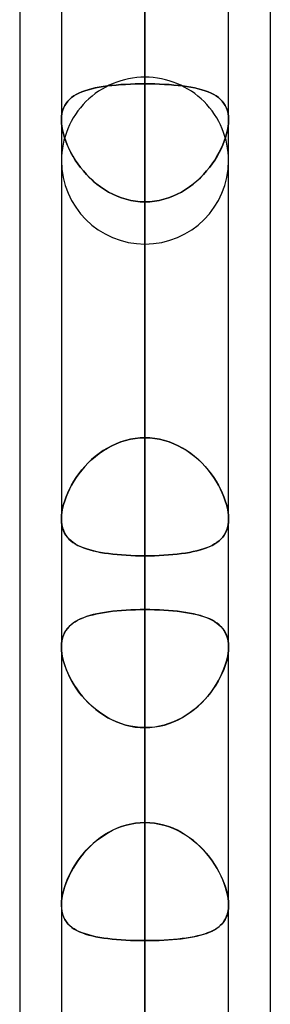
# Model space of a CAD drawing. Header units: millimetres. Extents: x -100 to 123, y -288 to 288.
# Tile 19 of 72: x 51.61 to 55, y -131.66 to -118.32. Entities that reach past the tile are written whole.
import ezdxf

# ---------------------------------------------------------------- set-up
doc = ezdxf.new("R2010")
doc.units = ezdxf.units.MM
doc.layers.add('MAIN-1', color=7, linetype='Continuous')
doc.layers.add('MAIN-2', color=7, linetype='Continuous')

msp = doc.modelspace()

# ---------------------------------------------------------------- linework, layer by layer
at = {"layer": 'MAIN-1'}
for p, q in [((52.175, 0), (52.175, -155.118)), ((54.435, -155.254), (54.435, 0)), ((53.305, -155.857), (53.305, 0)), ((55, -81.421), (55, -156.21)), ((51.61, -81.908), (51.61, -155.347)), ((52.175, -125.085), (52.175, -125.084)), ((52.175, -125.086), (52.175, -125.085)), ((52.175, -125.087), (52.175, -125.086)), ((52.175, -125.088), (52.175, -125.087)), ((52.175, -125.089), (52.175, -125.088)), ((52.175, -125.09), (52.175, -125.089)), ((54.435, -125.084), (54.435, -125.084)), ((54.435, -125.084), (54.435, -125.085)), ((54.435, -125.085), (54.435, -125.085)), ((54.435, -125.085), (54.435, -125.085)), ((54.435, -125.085), (54.435, -125.086)), ((54.435, -125.086), (54.435, -125.086)), ((52.175, -126.818), (52.175, -126.817)), ((52.175, -126.818), (52.175, -126.818)), ((52.175, -126.818), (52.175, -126.818)), ((52.175, -126.818), (52.175, -126.818)), ((52.175, -126.818), (52.175, -126.818)), ((52.175, -126.818), (52.175, -126.818)), ((54.435, -126.817), (54.435, -126.817)), ((54.435, -126.817), (54.435, -126.817)), ((54.435, -126.817), (54.435, -126.818)), ((54.435, -126.818), (54.435, -126.818)), ((54.435, -126.818), (54.435, -126.818)), ((54.435, -126.818), (54.435, -126.818)), ((52.175, -130.314), (52.175, -130.313)), ((52.175, -130.316), (52.175, -130.314)), ((52.175, -130.317), (52.175, -130.316)), ((52.175, -130.319), (52.175, -130.317)), ((52.175, -130.321), (52.175, -130.319)), ((52.175, -130.322), (52.175, -130.321))]:
    msp.add_line(p, q, dxfattribs=at)
at = {"layer": 'MAIN-2'}
for p, q in [((53.305, 0), (53.305, -154.141)), ((53.305, 0), (53.305, -155.857)), ((53.305, 0), (53.305, -141.67)), ((53.305, 0), (53.305, -143.269)), ((53.305, 0), (53.305, -129.197)), ((53.305, 0), (53.305, -130.796)), ((53.305, -154.141), (53.305, 0)), ((53.305, -143.269), (53.305, 0)), ((53.305, -141.67), (53.305, 0)), ((53.305, -130.796), (53.305, 0)), ((53.305, -129.197), (53.305, 0)), ((53.305, -119.102), (53.305, -88.697)), ((53.305, -90.476), (53.305, -121.362)), ((53.305, -136.73), (53.305, -101.358)), ((53.305, -102.958), (53.305, -138.99)), ((53.305, -108.323), (53.305, -119.192)), ((53.305, -119.192), (53.305, -108.323)), ((53.305, -123.986), (53.305, -113.117)), ((53.305, -113.117), (53.305, -123.986)), ((53.305, -154.358), (53.305, -113.836)), ((53.305, -115.436), (53.305, -156.618)), ((53.305, -115.436), (53.305, -126.312)), ((53.305, -126.312), (53.305, -115.436)), ((53.305, -129.197), (53.305, -118.323)), ((53.305, -118.323), (53.305, -129.197)), ((52.797, -119.221), (52.74, -119.229)), ((52.742, -119.229), (52.798, -119.221)), ((52.855, -119.214), (52.797, -119.221)), ((52.798, -119.221), (52.857, -119.214)), ((52.916, -119.208), (52.855, -119.214)), ((52.857, -119.214), (52.917, -119.208)), ((52.978, -119.203), (52.916, -119.208)), ((52.917, -119.208), (52.979, -119.203)), ((53.042, -119.199), (52.978, -119.203)), ((52.979, -119.203), (53.043, -119.199)), ((53.107, -119.196), (53.042, -119.199)), ((53.043, -119.199), (53.107, -119.196)), ((53.107, -119.196), (53.172, -119.194)), ((53.172, -119.194), (53.107, -119.196)), ((53.172, -119.194), (53.238, -119.192)), ((53.238, -119.192), (53.172, -119.194)), ((53.238, -119.192), (53.305, -119.192)), ((53.305, -119.192), (53.238, -119.192)), ((53.305, -119.192), (53.372, -119.192)), ((53.305, -123.986), (53.305, -119.192)), ((53.372, -119.192), (53.305, -119.192)), ((53.305, -119.192), (53.305, -123.986)), ((53.372, -119.192), (53.438, -119.194)), ((53.438, -119.194), (53.372, -119.192)), ((53.438, -119.194), (53.503, -119.196)), ((53.503, -119.196), (53.438, -119.194)), ((53.503, -119.196), (53.568, -119.199)), ((53.567, -119.199), (53.503, -119.196)), ((53.631, -119.203), (53.567, -119.199)), ((53.568, -119.199), (53.632, -119.203)), ((53.693, -119.208), (53.631, -119.203)), ((53.632, -119.203), (53.694, -119.208)), ((53.753, -119.214), (53.693, -119.208)), ((53.694, -119.208), (53.755, -119.214)), ((53.812, -119.221), (53.753, -119.214)), ((53.755, -119.214), (53.813, -119.221)), ((53.868, -119.229), (53.812, -119.221)), ((53.813, -119.221), (53.87, -119.229)), ((52.342, -119.356), (52.375, -119.336)), ((52.375, -119.337), (52.342, -119.356)), ((52.375, -119.336), (52.412, -119.318)), ((52.411, -119.318), (52.375, -119.337)), ((52.45, -119.301), (52.411, -119.318)), ((52.412, -119.318), (52.451, -119.301)), ((52.492, -119.286), (52.45, -119.301)), ((52.451, -119.301), (52.493, -119.286)), ((52.536, -119.272), (52.492, -119.286)), ((52.493, -119.286), (52.538, -119.272)), ((52.583, -119.26), (52.536, -119.272)), ((52.538, -119.272), (52.585, -119.259)), ((52.633, -119.248), (52.583, -119.26)), ((52.585, -119.259), (52.635, -119.248)), ((52.686, -119.238), (52.633, -119.248)), ((52.635, -119.248), (52.687, -119.238)), ((52.74, -119.229), (52.686, -119.238)), ((52.687, -119.238), (52.742, -119.229)), ((53.923, -119.238), (53.868, -119.229)), ((53.87, -119.229), (53.924, -119.238)), ((53.975, -119.248), (53.923, -119.238)), ((53.924, -119.238), (53.977, -119.248)), ((54.025, -119.259), (53.975, -119.248)), ((53.977, -119.248), (54.027, -119.26)), ((54.072, -119.272), (54.025, -119.259)), ((54.027, -119.26), (54.074, -119.272)), ((54.117, -119.286), (54.072, -119.272)), ((54.074, -119.272), (54.118, -119.286)), ((54.159, -119.301), (54.117, -119.286)), ((54.118, -119.286), (54.16, -119.301)), ((54.198, -119.318), (54.159, -119.301)), ((54.16, -119.301), (54.199, -119.318)), ((54.235, -119.336), (54.198, -119.318)), ((54.199, -119.318), (54.235, -119.337)), ((54.268, -119.356), (54.235, -119.336)), ((54.235, -119.337), (54.268, -119.356)), ((52.203, -119.52), (52.219, -119.487)), ((52.219, -119.487), (52.203, -119.52)), ((52.219, -119.487), (52.237, -119.456)), ((52.237, -119.456), (52.219, -119.487)), ((52.237, -119.456), (52.259, -119.428)), ((52.259, -119.428), (52.237, -119.456)), ((52.259, -119.428), (52.284, -119.402)), ((52.284, -119.402), (52.259, -119.428)), ((52.284, -119.402), (52.311, -119.378)), ((52.311, -119.378), (52.284, -119.402)), ((52.311, -119.378), (52.342, -119.356)), ((52.342, -119.356), (52.311, -119.378)), ((54.268, -119.356), (54.299, -119.378)), ((54.299, -119.378), (54.268, -119.356)), ((54.299, -119.378), (54.326, -119.402)), ((54.326, -119.402), (54.299, -119.378)), ((54.326, -119.402), (54.351, -119.428)), ((54.351, -119.428), (54.326, -119.402)), ((54.351, -119.428), (54.373, -119.456)), ((54.373, -119.456), (54.351, -119.428)), ((54.373, -119.456), (54.391, -119.487)), ((54.391, -119.487), (54.373, -119.456)), ((54.391, -119.487), (54.407, -119.52)), ((54.407, -119.52), (54.391, -119.487)), ((52.177, -119.636), (52.182, -119.595)), ((52.182, -119.595), (52.177, -119.636)), ((52.182, -119.595), (52.191, -119.556)), ((52.191, -119.556), (52.182, -119.595)), ((52.191, -119.556), (52.203, -119.52)), ((52.203, -119.52), (52.191, -119.556)), ((54.407, -119.52), (54.419, -119.556)), ((54.419, -119.556), (54.407, -119.52)), ((54.419, -119.556), (54.428, -119.595)), ((54.428, -119.595), (54.419, -119.556)), ((54.428, -119.595), (54.433, -119.636)), ((54.433, -119.636), (54.428, -119.595)), ((52.175, -119.679), (52.177, -119.636)), ((52.177, -119.636), (52.175, -119.679)), ((52.177, -119.724), (52.175, -119.679)), ((52.175, -119.679), (52.177, -119.724)), ((52.182, -119.77), (52.177, -119.724)), ((52.177, -119.724), (52.182, -119.77)), ((54.433, -119.724), (54.428, -119.77)), ((54.428, -119.77), (54.433, -119.724)), ((54.433, -119.636), (54.435, -119.679)), ((54.435, -119.679), (54.433, -119.636)), ((54.435, -119.679), (54.433, -119.724)), ((54.433, -119.724), (54.435, -119.679)), ((52.19, -119.818), (52.182, -119.77)), ((52.182, -119.77), (52.19, -119.818)), ((52.201, -119.868), (52.19, -119.818)), ((52.19, -119.818), (52.201, -119.867)), ((52.201, -119.867), (52.216, -119.918)), ((52.216, -119.918), (52.201, -119.868)), ((54.409, -119.867), (54.394, -119.918)), ((54.394, -119.918), (54.409, -119.868)), ((54.42, -119.818), (54.409, -119.867)), ((54.409, -119.868), (54.42, -119.818)), ((54.428, -119.77), (54.42, -119.818)), ((54.42, -119.818), (54.428, -119.77)), ((52.233, -119.969), (52.216, -119.918)), ((52.216, -119.918), (52.233, -119.968)), ((52.233, -119.968), (52.253, -120.019)), ((52.254, -120.02), (52.233, -119.969)), ((52.253, -120.019), (52.276, -120.071)), ((52.277, -120.072), (52.254, -120.02)), ((54.333, -120.072), (54.356, -120.02)), ((54.357, -120.019), (54.334, -120.071)), ((54.356, -120.02), (54.377, -119.969)), ((54.377, -119.968), (54.357, -120.019)), ((54.394, -119.918), (54.377, -119.968)), ((54.377, -119.969), (54.394, -119.918)), ((52.276, -120.071), (52.302, -120.122)), ((52.303, -120.123), (52.277, -120.072)), ((52.302, -120.122), (52.33, -120.173)), ((52.331, -120.174), (52.303, -120.123)), ((54.279, -120.174), (54.307, -120.123)), ((54.308, -120.122), (54.28, -120.173)), ((54.307, -120.123), (54.333, -120.072)), ((54.334, -120.071), (54.308, -120.122)), ((52.33, -120.173), (52.362, -120.224)), ((52.362, -120.224), (52.331, -120.174)), ((52.395, -120.274), (52.362, -120.224)), ((52.362, -120.224), (52.396, -120.274)), ((52.432, -120.323), (52.395, -120.274)), ((52.396, -120.274), (52.432, -120.324)), ((54.214, -120.274), (54.178, -120.324)), ((54.178, -120.323), (54.215, -120.274)), ((54.248, -120.224), (54.214, -120.274)), ((54.215, -120.274), (54.248, -120.224)), ((54.28, -120.173), (54.248, -120.224)), ((54.248, -120.224), (54.279, -120.174)), ((52.471, -120.371), (52.432, -120.323)), ((52.432, -120.324), (52.471, -120.372)), ((52.512, -120.418), (52.471, -120.371)), ((52.471, -120.372), (52.513, -120.419)), ((52.556, -120.464), (52.512, -120.418)), ((52.513, -120.419), (52.557, -120.465)), ((54.097, -120.419), (54.053, -120.465)), ((54.054, -120.464), (54.098, -120.418)), ((54.139, -120.372), (54.097, -120.419)), ((54.098, -120.418), (54.139, -120.371)), ((54.139, -120.371), (54.178, -120.323)), ((54.178, -120.324), (54.139, -120.372)), ((52.603, -120.507), (52.556, -120.464)), ((52.557, -120.465), (52.604, -120.508)), ((52.652, -120.549), (52.603, -120.507)), ((52.604, -120.508), (52.652, -120.549)), ((52.703, -120.588), (52.652, -120.549)), ((52.652, -120.549), (52.703, -120.588)), ((53.958, -120.549), (53.907, -120.588)), ((53.907, -120.588), (53.958, -120.549)), ((53.958, -120.549), (54.007, -120.507)), ((54.006, -120.508), (53.958, -120.549)), ((54.053, -120.465), (54.006, -120.508)), ((54.007, -120.507), (54.054, -120.464)), ((52.756, -120.624), (52.703, -120.588)), ((52.703, -120.588), (52.756, -120.624)), ((52.811, -120.657), (52.756, -120.624)), ((52.756, -120.624), (52.812, -120.657)), ((52.868, -120.687), (52.811, -120.657)), ((52.812, -120.657), (52.869, -120.687)), ((52.927, -120.713), (52.868, -120.687)), ((52.869, -120.687), (52.927, -120.713)), ((53.741, -120.687), (53.683, -120.713)), ((53.683, -120.713), (53.742, -120.687)), ((53.798, -120.657), (53.741, -120.687)), ((53.742, -120.687), (53.799, -120.657)), ((53.854, -120.624), (53.798, -120.657)), ((53.799, -120.657), (53.854, -120.624)), ((53.907, -120.588), (53.854, -120.624)), ((53.854, -120.624), (53.907, -120.588)), ((52.988, -120.736), (52.927, -120.713)), ((52.927, -120.713), (52.988, -120.736)), ((53.05, -120.756), (52.988, -120.736)), ((52.988, -120.736), (53.049, -120.755)), ((53.049, -120.755), (53.112, -120.77)), ((53.112, -120.771), (53.05, -120.756)), ((53.112, -120.77), (53.176, -120.781)), ((53.176, -120.781), (53.112, -120.771)), ((53.24, -120.788), (53.176, -120.781)), ((53.176, -120.781), (53.24, -120.788)), ((53.305, -120.79), (53.24, -120.788)), ((53.24, -120.788), (53.305, -120.79)), ((53.37, -120.788), (53.305, -120.79)), ((53.305, -120.79), (53.37, -120.788)), ((53.305, -120.79), (53.305, -125.584)), ((53.305, -125.584), (53.305, -120.79)), ((53.305, -120.79), (53.305, -131.659)), ((53.305, -131.659), (53.305, -120.79)), ((53.434, -120.781), (53.37, -120.788)), ((53.37, -120.788), (53.434, -120.781)), ((53.498, -120.77), (53.434, -120.781)), ((53.434, -120.781), (53.498, -120.771)), ((53.561, -120.755), (53.498, -120.77)), ((53.498, -120.771), (53.56, -120.756)), ((53.56, -120.756), (53.622, -120.736)), ((53.622, -120.736), (53.561, -120.755)), ((53.683, -120.713), (53.622, -120.736)), ((53.622, -120.736), (53.683, -120.713)), ((53.042, -124.022), (52.978, -124.042)), ((52.979, -124.042), (53.043, -124.022)), ((53.107, -124.006), (53.042, -124.022)), ((53.043, -124.022), (53.107, -124.006)), ((53.172, -123.995), (53.107, -124.006)), ((53.107, -124.006), (53.172, -123.995)), ((53.238, -123.988), (53.172, -123.995)), ((53.172, -123.995), (53.238, -123.988)), ((53.305, -123.986), (53.238, -123.988)), ((53.238, -123.988), (53.305, -123.986)), ((53.372, -123.988), (53.305, -123.986)), ((53.305, -123.986), (53.372, -123.988)), ((53.438, -123.995), (53.372, -123.988)), ((53.372, -123.988), (53.438, -123.995)), ((53.503, -124.006), (53.438, -123.995)), ((53.438, -123.995), (53.503, -124.006)), ((53.567, -124.022), (53.503, -124.006)), ((53.503, -124.006), (53.568, -124.022)), ((53.631, -124.042), (53.567, -124.022)), ((53.568, -124.022), (53.632, -124.042)), ((52.797, -124.125), (52.74, -124.16)), ((52.742, -124.159), (52.798, -124.125)), ((52.855, -124.094), (52.797, -124.125)), ((52.798, -124.125), (52.857, -124.093)), ((52.916, -124.066), (52.855, -124.094)), ((52.857, -124.093), (52.917, -124.066)), ((52.978, -124.042), (52.916, -124.066)), ((52.917, -124.066), (52.979, -124.042)), ((53.693, -124.066), (53.631, -124.042)), ((53.632, -124.042), (53.694, -124.066)), ((53.753, -124.093), (53.693, -124.066)), ((53.694, -124.066), (53.755, -124.094)), ((53.812, -124.125), (53.753, -124.093)), ((53.755, -124.094), (53.813, -124.125)), ((53.868, -124.159), (53.812, -124.125)), ((53.813, -124.125), (53.87, -124.16)), ((52.583, -124.282), (52.536, -124.327)), ((52.538, -124.326), (52.585, -124.28)), ((52.633, -124.239), (52.583, -124.282)), ((52.585, -124.28), (52.635, -124.237)), ((52.686, -124.198), (52.633, -124.239)), ((52.635, -124.237), (52.687, -124.197)), ((52.74, -124.16), (52.686, -124.198)), ((52.687, -124.197), (52.742, -124.159)), ((53.923, -124.197), (53.868, -124.159)), ((53.87, -124.16), (53.924, -124.198)), ((53.975, -124.237), (53.923, -124.197)), ((53.924, -124.198), (53.977, -124.239)), ((54.025, -124.28), (53.975, -124.237)), ((53.977, -124.239), (54.027, -124.282)), ((54.072, -124.326), (54.025, -124.28)), ((54.027, -124.282), (54.074, -124.327)), ((52.412, -124.472), (52.451, -124.422)), ((52.492, -124.374), (52.45, -124.423)), ((52.451, -124.422), (52.493, -124.373)), ((52.536, -124.327), (52.492, -124.374)), ((52.493, -124.373), (52.538, -124.326)), ((54.117, -124.373), (54.072, -124.326)), ((54.074, -124.327), (54.118, -124.374)), ((54.159, -124.422), (54.117, -124.373)), ((54.118, -124.374), (54.16, -124.423)), ((54.198, -124.472), (54.159, -124.422)), ((52.342, -124.575), (52.375, -124.523)), ((52.375, -124.524), (52.342, -124.575)), ((52.375, -124.523), (52.412, -124.472)), ((52.411, -124.473), (52.375, -124.524)), ((52.45, -124.423), (52.411, -124.473)), ((54.16, -124.423), (54.199, -124.473)), ((54.235, -124.523), (54.198, -124.472)), ((54.199, -124.473), (54.235, -124.524)), ((54.268, -124.575), (54.235, -124.523)), ((54.235, -124.524), (54.268, -124.575)), ((52.284, -124.68), (52.259, -124.733)), ((52.259, -124.733), (52.284, -124.68)), ((52.311, -124.627), (52.284, -124.68)), ((52.284, -124.68), (52.311, -124.628)), ((52.342, -124.575), (52.311, -124.627)), ((52.311, -124.628), (52.342, -124.575)), ((54.299, -124.628), (54.268, -124.575)), ((54.268, -124.575), (54.299, -124.627)), ((54.299, -124.627), (54.326, -124.68)), ((54.326, -124.68), (54.299, -124.628)), ((54.351, -124.733), (54.326, -124.68)), ((54.326, -124.68), (54.351, -124.733)), ((52.237, -124.785), (52.219, -124.838)), ((52.219, -124.838), (52.237, -124.786)), ((52.259, -124.733), (52.237, -124.785)), ((52.237, -124.786), (52.259, -124.733)), ((54.373, -124.786), (54.351, -124.733)), ((54.351, -124.733), (54.373, -124.785)), ((54.373, -124.785), (54.391, -124.838)), ((54.391, -124.838), (54.373, -124.786)), ((52.191, -124.941), (52.182, -124.991)), ((52.182, -124.991), (52.191, -124.941)), ((52.203, -124.89), (52.191, -124.941)), ((52.191, -124.941), (52.203, -124.89)), ((52.219, -124.838), (52.203, -124.89)), ((52.203, -124.89), (52.219, -124.838)), ((54.407, -124.89), (54.391, -124.838)), ((54.391, -124.838), (54.407, -124.89)), ((54.419, -124.941), (54.407, -124.89)), ((54.407, -124.89), (54.419, -124.941)), ((54.428, -124.991), (54.419, -124.941)), ((54.419, -124.941), (54.428, -124.991)), ((52.177, -125.038), (52.175, -125.084)), ((52.175, -125.084), (52.177, -125.038)), ((52.175, -125.084), (52.177, -125.126)), ((52.182, -124.991), (52.177, -125.038)), ((52.177, -125.038), (52.182, -124.991)), ((54.433, -125.038), (54.428, -124.991)), ((54.428, -124.991), (54.433, -125.038)), ((54.435, -125.084), (54.433, -125.038)), ((54.433, -125.038), (54.435, -125.084)), ((54.433, -125.126), (54.435, -125.084)), ((54.435, -125.086), (54.433, -125.128)), ((52.177, -125.131), (52.175, -125.09)), ((52.177, -125.126), (52.182, -125.166)), ((52.182, -125.171), (52.177, -125.131)), ((52.182, -125.166), (52.19, -125.204)), ((52.191, -125.209), (52.182, -125.171)), ((52.19, -125.204), (52.201, -125.239)), ((52.203, -125.244), (52.191, -125.209)), ((54.42, -125.206), (54.408, -125.241)), ((54.409, -125.24), (54.42, -125.204)), ((54.42, -125.204), (54.428, -125.166)), ((54.428, -125.168), (54.42, -125.206)), ((54.428, -125.166), (54.433, -125.126)), ((54.433, -125.128), (54.428, -125.168)), ((52.201, -125.239), (52.216, -125.272)), ((52.218, -125.276), (52.203, -125.244)), ((52.216, -125.272), (52.233, -125.303)), ((52.235, -125.306), (52.218, -125.276)), ((52.233, -125.303), (52.253, -125.331)), ((52.256, -125.334), (52.235, -125.306)), ((52.253, -125.331), (52.276, -125.357)), ((52.279, -125.36), (52.256, -125.334)), ((54.333, -125.357), (54.356, -125.331)), ((54.356, -125.332), (54.333, -125.358)), ((54.356, -125.331), (54.377, -125.303)), ((54.376, -125.304), (54.356, -125.332)), ((54.394, -125.273), (54.376, -125.304)), ((54.377, -125.303), (54.394, -125.273)), ((54.394, -125.273), (54.409, -125.24)), ((54.408, -125.241), (54.394, -125.273)), ((52.276, -125.357), (52.302, -125.381)), ((52.305, -125.383), (52.279, -125.36)), ((52.302, -125.381), (52.33, -125.403)), ((52.333, -125.405), (52.305, -125.383)), ((52.33, -125.403), (52.362, -125.424)), ((52.364, -125.425), (52.333, -125.405)), ((52.362, -125.424), (52.396, -125.443)), ((52.398, -125.444), (52.364, -125.425)), ((52.396, -125.443), (52.432, -125.46)), ((52.435, -125.461), (52.398, -125.444)), ((52.432, -125.46), (52.471, -125.476)), ((52.473, -125.477), (52.435, -125.461)), ((52.471, -125.476), (52.513, -125.491)), ((52.515, -125.492), (52.473, -125.477)), ((54.138, -125.477), (54.096, -125.492)), ((54.098, -125.491), (54.139, -125.476)), ((54.177, -125.461), (54.138, -125.477)), ((54.139, -125.476), (54.178, -125.46)), ((54.214, -125.443), (54.177, -125.461)), ((54.178, -125.46), (54.215, -125.443)), ((54.247, -125.424), (54.214, -125.443)), ((54.215, -125.443), (54.248, -125.424)), ((54.279, -125.404), (54.247, -125.424)), ((54.248, -125.424), (54.279, -125.403)), ((54.279, -125.403), (54.307, -125.381)), ((54.307, -125.382), (54.279, -125.404)), ((54.307, -125.381), (54.333, -125.357)), ((54.333, -125.358), (54.307, -125.382)), ((52.513, -125.491), (52.557, -125.505)), ((52.559, -125.505), (52.515, -125.492)), ((52.557, -125.505), (52.604, -125.517)), ((52.606, -125.517), (52.559, -125.505)), ((52.604, -125.517), (52.652, -125.528)), ((52.654, -125.529), (52.606, -125.517)), ((52.652, -125.528), (52.703, -125.538)), ((52.705, -125.538), (52.654, -125.529)), ((52.703, -125.538), (52.756, -125.547)), ((52.758, -125.547), (52.705, -125.538)), ((52.756, -125.547), (52.812, -125.555)), ((52.813, -125.555), (52.758, -125.547)), ((52.812, -125.555), (52.869, -125.562)), ((52.87, -125.562), (52.813, -125.555)), ((52.869, -125.562), (52.927, -125.568)), ((52.929, -125.568), (52.87, -125.562)), ((52.927, -125.568), (52.988, -125.573)), ((52.989, -125.573), (52.929, -125.568)), ((52.988, -125.573), (53.049, -125.577)), ((53.051, -125.577), (52.989, -125.573)), ((53.049, -125.577), (53.112, -125.58)), ((53.113, -125.58), (53.051, -125.577)), ((53.112, -125.58), (53.176, -125.583)), ((53.177, -125.583), (53.113, -125.58)), ((53.176, -125.583), (53.24, -125.584)), ((53.24, -125.584), (53.177, -125.583)), ((53.24, -125.584), (53.305, -125.584)), ((53.305, -125.584), (53.24, -125.584)), ((53.305, -125.584), (53.37, -125.584)), ((53.37, -125.584), (53.305, -125.584)), ((53.305, -136.453), (53.305, -125.584)), ((53.305, -125.584), (53.305, -136.453)), ((53.434, -125.583), (53.37, -125.584)), ((53.37, -125.584), (53.434, -125.583)), ((53.434, -125.583), (53.498, -125.58)), ((53.497, -125.58), (53.434, -125.583)), ((53.56, -125.577), (53.497, -125.58)), ((53.498, -125.58), (53.56, -125.577)), ((53.56, -125.577), (53.622, -125.573)), ((53.622, -125.573), (53.56, -125.577)), ((53.622, -125.573), (53.683, -125.568)), ((53.682, -125.568), (53.622, -125.573)), ((53.741, -125.562), (53.682, -125.568)), ((53.683, -125.568), (53.742, -125.562)), ((53.798, -125.555), (53.741, -125.562)), ((53.742, -125.562), (53.799, -125.555)), ((53.853, -125.547), (53.798, -125.555)), ((53.799, -125.555), (53.854, -125.547)), ((53.906, -125.538), (53.853, -125.547)), ((53.854, -125.547), (53.907, -125.538)), ((53.957, -125.528), (53.906, -125.538)), ((53.907, -125.538), (53.958, -125.528)), ((54.005, -125.517), (53.957, -125.528)), ((53.958, -125.528), (54.007, -125.517)), ((54.052, -125.505), (54.005, -125.517)), ((54.007, -125.517), (54.054, -125.504)), ((54.096, -125.492), (54.052, -125.505)), ((54.054, -125.504), (54.098, -125.491)), ((52.472, -126.423), (52.433, -126.439)), ((52.47, -126.424), (52.511, -126.408)), ((52.513, -126.408), (52.472, -126.423)), ((52.511, -126.408), (52.555, -126.395)), ((52.557, -126.394), (52.513, -126.408)), ((52.555, -126.395), (52.602, -126.382)), ((52.604, -126.381), (52.557, -126.394)), ((52.602, -126.382), (52.651, -126.371)), ((52.653, -126.37), (52.604, -126.381)), ((52.651, -126.371), (52.702, -126.36)), ((52.704, -126.36), (52.653, -126.37)), ((52.702, -126.36), (52.755, -126.351)), ((52.757, -126.351), (52.704, -126.36)), ((52.755, -126.351), (52.81, -126.343)), ((52.812, -126.342), (52.757, -126.351)), ((52.81, -126.343), (52.867, -126.336)), ((52.869, -126.335), (52.812, -126.342)), ((52.867, -126.336), (52.926, -126.329)), ((52.928, -126.329), (52.869, -126.335)), ((52.926, -126.329), (52.987, -126.324)), ((52.989, -126.324), (52.928, -126.329)), ((52.987, -126.324), (53.049, -126.32)), ((53.05, -126.32), (52.989, -126.324)), ((53.049, -126.32), (53.111, -126.316)), ((53.113, -126.316), (53.05, -126.32)), ((53.111, -126.316), (53.175, -126.314)), ((53.176, -126.314), (53.113, -126.316)), ((53.175, -126.314), (53.24, -126.313)), ((53.24, -126.313), (53.176, -126.314)), ((53.24, -126.313), (53.305, -126.312)), ((53.305, -126.312), (53.24, -126.313)), ((53.37, -126.313), (53.305, -126.312)), ((53.305, -126.312), (53.37, -126.313)), ((53.305, -171.986), (53.305, -126.312)), ((53.435, -126.314), (53.37, -126.313)), ((53.37, -126.313), (53.433, -126.314)), ((53.433, -126.314), (53.497, -126.316)), ((53.499, -126.316), (53.435, -126.314)), ((53.497, -126.316), (53.559, -126.32)), ((53.562, -126.32), (53.499, -126.316)), ((53.559, -126.32), (53.621, -126.324)), ((53.623, -126.324), (53.562, -126.32)), ((53.621, -126.324), (53.681, -126.329)), ((53.684, -126.329), (53.623, -126.324)), ((53.681, -126.329), (53.74, -126.335)), ((53.743, -126.336), (53.684, -126.329)), ((53.74, -126.335), (53.797, -126.342)), ((53.8, -126.343), (53.743, -126.336)), ((53.797, -126.342), (53.852, -126.35)), ((53.856, -126.351), (53.8, -126.343)), ((53.852, -126.35), (53.905, -126.36)), ((53.909, -126.36), (53.856, -126.351)), ((53.905, -126.36), (53.957, -126.37)), ((53.96, -126.371), (53.909, -126.36)), ((53.957, -126.37), (54.005, -126.381)), ((54.009, -126.382), (53.96, -126.371)), ((54.005, -126.381), (54.052, -126.394)), ((54.055, -126.395), (54.009, -126.382)), ((54.052, -126.394), (54.096, -126.408)), ((54.099, -126.409), (54.055, -126.395)), ((54.096, -126.408), (54.137, -126.422)), ((54.141, -126.424), (54.099, -126.409)), ((54.137, -126.422), (54.176, -126.439)), ((52.253, -126.571), (52.276, -126.544)), ((52.278, -126.543), (52.255, -126.569)), ((52.276, -126.544), (52.302, -126.52)), ((52.304, -126.519), (52.278, -126.543)), ((52.302, -126.52), (52.33, -126.498)), ((52.332, -126.496), (52.304, -126.519)), ((52.33, -126.498), (52.361, -126.477)), ((52.363, -126.476), (52.332, -126.496)), ((52.361, -126.477), (52.394, -126.458)), ((52.397, -126.457), (52.363, -126.476)), ((52.394, -126.458), (52.431, -126.44)), ((52.433, -126.439), (52.397, -126.457)), ((52.431, -126.44), (52.47, -126.424)), ((54.18, -126.44), (54.141, -126.424)), ((54.176, -126.439), (54.213, -126.456)), ((54.216, -126.458), (54.18, -126.44)), ((54.213, -126.456), (54.246, -126.475)), ((54.25, -126.477), (54.216, -126.458)), ((54.246, -126.475), (54.277, -126.496)), ((54.28, -126.498), (54.25, -126.477)), ((54.277, -126.496), (54.306, -126.518)), ((54.309, -126.521), (54.28, -126.498)), ((54.306, -126.518), (54.332, -126.542)), ((54.334, -126.545), (54.309, -126.521)), ((54.332, -126.542), (54.355, -126.568)), ((54.357, -126.571), (54.334, -126.545)), ((52.202, -126.661), (52.19, -126.697)), ((52.19, -126.698), (52.201, -126.662)), ((52.201, -126.662), (52.216, -126.629)), ((52.216, -126.628), (52.202, -126.661)), ((52.234, -126.597), (52.216, -126.628)), ((52.216, -126.629), (52.233, -126.599)), ((52.233, -126.599), (52.253, -126.571)), ((52.255, -126.569), (52.234, -126.597)), ((54.355, -126.568), (54.375, -126.597)), ((54.377, -126.599), (54.357, -126.571)), ((54.375, -126.597), (54.393, -126.627)), ((54.394, -126.63), (54.377, -126.599)), ((54.393, -126.627), (54.408, -126.66)), ((54.409, -126.663), (54.394, -126.63)), ((54.408, -126.66), (54.42, -126.696)), ((54.42, -126.698), (54.409, -126.663)), ((52.175, -126.817), (52.177, -126.776)), ((52.177, -126.776), (52.175, -126.818)), ((52.177, -126.864), (52.175, -126.818)), ((52.175, -126.818), (52.177, -126.864)), ((52.182, -126.735), (52.177, -126.776)), ((52.177, -126.776), (52.182, -126.736)), ((52.19, -126.697), (52.182, -126.735)), ((52.182, -126.736), (52.19, -126.698)), ((54.42, -126.696), (54.428, -126.734)), ((54.428, -126.736), (54.42, -126.698)), ((54.428, -126.734), (54.433, -126.774)), ((54.433, -126.776), (54.428, -126.736)), ((54.433, -126.774), (54.435, -126.817)), ((54.435, -126.818), (54.433, -126.776)), ((54.433, -126.864), (54.435, -126.818)), ((54.435, -126.818), (54.433, -126.864)), ((52.182, -126.912), (52.177, -126.864)), ((52.177, -126.864), (52.182, -126.913)), ((52.191, -126.961), (52.182, -126.912)), ((52.182, -126.913), (52.191, -126.964)), ((54.419, -126.961), (54.428, -126.912)), ((54.428, -126.913), (54.419, -126.964)), ((54.428, -126.912), (54.433, -126.864)), ((54.433, -126.864), (54.428, -126.913)), ((52.203, -127.012), (52.191, -126.961)), ((52.191, -126.964), (52.204, -127.016)), ((52.219, -127.064), (52.203, -127.012)), ((52.204, -127.016), (52.22, -127.068)), ((52.238, -127.117), (52.219, -127.064)), ((52.22, -127.068), (52.24, -127.122)), ((54.39, -127.068), (54.37, -127.122)), ((54.372, -127.117), (54.391, -127.064)), ((54.406, -127.016), (54.39, -127.068)), ((54.391, -127.064), (54.407, -127.012)), ((54.419, -126.964), (54.406, -127.016)), ((54.407, -127.012), (54.419, -126.961)), ((52.259, -127.169), (52.238, -127.117)), ((52.24, -127.122), (52.262, -127.176)), ((52.284, -127.222), (52.259, -127.169)), ((52.262, -127.176), (52.288, -127.229)), ((52.312, -127.274), (52.284, -127.222)), ((54.298, -127.274), (54.326, -127.222)), ((54.348, -127.176), (54.322, -127.229)), ((54.326, -127.222), (54.351, -127.169)), ((54.37, -127.122), (54.348, -127.176)), ((54.351, -127.169), (54.372, -127.117)), ((52.288, -127.229), (52.316, -127.283)), ((52.342, -127.326), (52.312, -127.274)), ((52.316, -127.283), (52.348, -127.336)), ((52.376, -127.378), (52.342, -127.326)), ((52.348, -127.336), (52.382, -127.388)), ((54.262, -127.336), (54.228, -127.388)), ((54.234, -127.378), (54.268, -127.326)), ((54.294, -127.283), (54.262, -127.336)), ((54.268, -127.326), (54.298, -127.274)), ((54.322, -127.229), (54.294, -127.283)), ((52.412, -127.429), (52.376, -127.378)), ((52.382, -127.388), (52.419, -127.439)), ((52.451, -127.479), (52.412, -127.429)), ((52.419, -127.439), (52.459, -127.488)), ((52.493, -127.527), (52.451, -127.479)), ((52.459, -127.488), (52.501, -127.536)), ((54.151, -127.488), (54.109, -127.536)), ((54.117, -127.527), (54.159, -127.479)), ((54.191, -127.439), (54.151, -127.488)), ((54.159, -127.479), (54.198, -127.429)), ((54.228, -127.388), (54.191, -127.439)), ((54.198, -127.429), (54.234, -127.378)), ((52.538, -127.574), (52.493, -127.527)), ((52.501, -127.536), (52.546, -127.582)), ((52.585, -127.619), (52.538, -127.574)), ((52.546, -127.582), (52.593, -127.626)), ((52.636, -127.662), (52.585, -127.619)), ((53.974, -127.662), (54.025, -127.619)), ((54.064, -127.582), (54.017, -127.626)), ((54.025, -127.619), (54.072, -127.574)), ((54.109, -127.536), (54.064, -127.582)), ((54.072, -127.574), (54.117, -127.527)), ((52.593, -127.626), (52.642, -127.668)), ((52.688, -127.703), (52.636, -127.662)), ((52.642, -127.668), (52.694, -127.707)), ((52.742, -127.74), (52.688, -127.703)), ((52.694, -127.707), (52.748, -127.743)), ((52.799, -127.774), (52.742, -127.74)), ((52.748, -127.743), (52.804, -127.777)), ((53.862, -127.743), (53.806, -127.777)), ((53.811, -127.774), (53.868, -127.74)), ((53.916, -127.707), (53.862, -127.743)), ((53.868, -127.74), (53.922, -127.703)), ((53.968, -127.668), (53.916, -127.707)), ((53.922, -127.703), (53.974, -127.662)), ((54.017, -127.626), (53.968, -127.668)), ((52.858, -127.805), (52.799, -127.774)), ((52.804, -127.777), (52.861, -127.807)), ((52.918, -127.833), (52.858, -127.805)), ((52.861, -127.807), (52.921, -127.834)), ((52.98, -127.856), (52.918, -127.833)), ((52.921, -127.834), (52.982, -127.857)), ((53.043, -127.876), (52.98, -127.856)), ((52.982, -127.857), (53.045, -127.876)), ((53.108, -127.891), (53.043, -127.876)), ((53.045, -127.876), (53.109, -127.892)), ((53.565, -127.876), (53.501, -127.892)), ((53.502, -127.891), (53.567, -127.876)), ((53.628, -127.857), (53.565, -127.876)), ((53.567, -127.876), (53.63, -127.856)), ((53.689, -127.834), (53.628, -127.857)), ((53.63, -127.856), (53.692, -127.833)), ((53.749, -127.807), (53.689, -127.834)), ((53.692, -127.833), (53.752, -127.805)), ((53.806, -127.777), (53.749, -127.807)), ((53.752, -127.805), (53.811, -127.774)), ((53.173, -127.902), (53.108, -127.891)), ((53.109, -127.892), (53.174, -127.903)), ((53.239, -127.909), (53.173, -127.902)), ((53.174, -127.903), (53.239, -127.909)), ((53.305, -127.911), (53.239, -127.909)), ((53.239, -127.909), (53.305, -127.911)), ((53.305, -127.911), (53.371, -127.909)), ((53.371, -127.909), (53.305, -127.911)), ((53.305, -127.911), (53.305, -174.246)), ((53.305, -127.911), (53.305, -138.786)), ((53.305, -138.786), (53.305, -127.911)), ((53.371, -127.909), (53.437, -127.902)), ((53.436, -127.903), (53.371, -127.909)), ((53.501, -127.892), (53.436, -127.903)), ((53.437, -127.902), (53.502, -127.891)), ((53.049, -129.233), (53.111, -129.217)), ((53.113, -129.217), (53.051, -129.232)), ((53.111, -129.217), (53.175, -129.206)), ((53.176, -129.206), (53.113, -129.217)), ((53.175, -129.206), (53.24, -129.2)), ((53.24, -129.2), (53.176, -129.206)), ((53.305, -129.197), (53.24, -129.2)), ((53.24, -129.2), (53.305, -129.197)), ((53.305, -129.197), (53.37, -129.2)), ((53.37, -129.2), (53.305, -129.197)), ((53.37, -129.2), (53.434, -129.206)), ((53.435, -129.206), (53.37, -129.2)), ((53.434, -129.206), (53.497, -129.217)), ((53.499, -129.217), (53.435, -129.206)), ((53.497, -129.217), (53.559, -129.232)), ((53.561, -129.233), (53.499, -129.217)), ((52.755, -129.366), (52.81, -129.332)), ((52.812, -129.331), (52.757, -129.364)), ((52.81, -129.332), (52.867, -129.302)), ((52.869, -129.301), (52.812, -129.331)), ((52.867, -129.302), (52.926, -129.275)), ((52.928, -129.274), (52.869, -129.301)), ((52.926, -129.275), (52.987, -129.252)), ((52.989, -129.251), (52.928, -129.274)), ((52.987, -129.252), (53.049, -129.233)), ((53.051, -129.232), (52.989, -129.251)), ((53.559, -129.232), (53.621, -129.251)), ((53.623, -129.252), (53.561, -129.233)), ((53.621, -129.251), (53.682, -129.274)), ((53.684, -129.275), (53.623, -129.252)), ((53.682, -129.274), (53.741, -129.301)), ((53.743, -129.302), (53.684, -129.275)), ((53.741, -129.301), (53.798, -129.331)), ((53.8, -129.332), (53.743, -129.302)), ((53.798, -129.331), (53.853, -129.364)), ((53.855, -129.366), (53.8, -129.332)), ((52.555, -129.527), (52.602, -129.483)), ((52.604, -129.481), (52.558, -129.525)), ((52.602, -129.483), (52.65, -129.442)), ((52.653, -129.439), (52.604, -129.481)), ((52.65, -129.442), (52.701, -129.402)), ((52.704, -129.4), (52.653, -129.439)), ((52.701, -129.402), (52.755, -129.366)), ((52.757, -129.364), (52.704, -129.4)), ((53.853, -129.364), (53.906, -129.4)), ((53.909, -129.402), (53.855, -129.366)), ((53.906, -129.4), (53.957, -129.439)), ((53.96, -129.442), (53.909, -129.402)), ((53.957, -129.439), (54.006, -129.481)), ((54.008, -129.483), (53.96, -129.442)), ((54.006, -129.481), (54.052, -129.525)), ((54.055, -129.527), (54.008, -129.483)), ((52.43, -129.669), (52.469, -129.62)), ((52.472, -129.617), (52.433, -129.665)), ((52.469, -129.62), (52.511, -129.573)), ((52.513, -129.57), (52.472, -129.617)), ((52.511, -129.573), (52.555, -129.527)), ((52.558, -129.525), (52.513, -129.57)), ((54.052, -129.525), (54.097, -129.57)), ((54.099, -129.573), (54.055, -129.527)), ((54.097, -129.57), (54.138, -129.617)), ((54.141, -129.62), (54.099, -129.573)), ((54.138, -129.617), (54.177, -129.665)), ((54.18, -129.669), (54.141, -129.62)), ((52.36, -129.769), (52.394, -129.718)), ((52.397, -129.714), (52.363, -129.765)), ((52.394, -129.718), (52.43, -129.669)), ((52.433, -129.665), (52.397, -129.714)), ((54.177, -129.665), (54.213, -129.714)), ((54.216, -129.718), (54.18, -129.669)), ((54.213, -129.714), (54.247, -129.765)), ((54.25, -129.769), (54.216, -129.718)), ((52.276, -129.922), (52.301, -129.87)), ((52.304, -129.866), (52.278, -129.917)), ((52.301, -129.87), (52.33, -129.819)), ((52.332, -129.815), (52.304, -129.866)), ((52.33, -129.819), (52.36, -129.769)), ((52.363, -129.765), (52.332, -129.815)), ((54.247, -129.765), (54.278, -129.815)), ((54.28, -129.819), (54.25, -129.769)), ((54.278, -129.815), (54.306, -129.866)), ((54.309, -129.87), (54.28, -129.819)), ((54.306, -129.866), (54.332, -129.917)), ((54.334, -129.922), (54.309, -129.87)), ((52.234, -130.021), (52.216, -130.072)), ((52.233, -130.024), (52.253, -129.973)), ((52.255, -129.969), (52.234, -130.021)), ((52.253, -129.973), (52.276, -129.922)), ((52.278, -129.917), (52.255, -129.969)), ((54.332, -129.917), (54.355, -129.969)), ((54.357, -129.973), (54.334, -129.922)), ((54.355, -129.969), (54.376, -130.021)), ((54.377, -130.024), (54.357, -129.973)), ((54.376, -130.021), (54.394, -130.072)), ((52.202, -130.123), (52.19, -130.173)), ((52.19, -130.175), (52.201, -130.125)), ((52.201, -130.125), (52.215, -130.075)), ((52.216, -130.072), (52.202, -130.123)), ((52.215, -130.075), (52.233, -130.024)), ((54.395, -130.075), (54.377, -130.024)), ((54.394, -130.072), (54.408, -130.123)), ((54.409, -130.125), (54.395, -130.075)), ((54.408, -130.123), (54.42, -130.173)), ((54.42, -130.175), (54.409, -130.125)), ((52.177, -130.268), (52.175, -130.313)), ((52.175, -130.313), (52.177, -130.269)), ((52.182, -130.221), (52.177, -130.268)), ((52.177, -130.269), (52.182, -130.223)), ((52.19, -130.173), (52.182, -130.221)), ((52.182, -130.223), (52.19, -130.175)), ((54.42, -130.173), (54.428, -130.221)), ((54.428, -130.223), (54.42, -130.175)), ((54.428, -130.221), (54.433, -130.268)), ((54.433, -130.269), (54.428, -130.223)), ((54.433, -130.268), (54.435, -130.313)), ((54.435, -130.313), (54.433, -130.269)), ((52.175, -130.313), (52.177, -130.357)), ((52.178, -130.365), (52.175, -130.322)), ((52.177, -130.357), (52.182, -130.399)), ((52.184, -130.405), (52.178, -130.365)), ((52.182, -130.399), (52.191, -130.438)), ((52.193, -130.443), (52.184, -130.405)), ((54.428, -130.399), (54.419, -130.438)), ((54.42, -130.432), (54.428, -130.395)), ((54.428, -130.395), (54.433, -130.355)), ((54.433, -130.357), (54.428, -130.399)), ((54.435, -130.313), (54.433, -130.357)), ((54.433, -130.355), (54.435, -130.313)), ((52.191, -130.438), (52.204, -130.474)), ((52.206, -130.479), (52.193, -130.443)), ((52.204, -130.474), (52.22, -130.508)), ((52.222, -130.511), (52.206, -130.479)), ((52.22, -130.508), (52.24, -130.539)), ((52.241, -130.541), (52.222, -130.511)), ((52.24, -130.539), (52.262, -130.567)), ((52.263, -130.568), (52.241, -130.541)), ((54.37, -130.539), (54.348, -130.567)), ((54.356, -130.558), (54.377, -130.53)), ((54.39, -130.508), (54.37, -130.539)), ((54.377, -130.53), (54.394, -130.5)), ((54.406, -130.474), (54.39, -130.508)), ((54.394, -130.5), (54.409, -130.467)), ((54.419, -130.438), (54.406, -130.474)), ((54.409, -130.467), (54.42, -130.432)), ((52.262, -130.567), (52.288, -130.593)), ((52.288, -130.594), (52.263, -130.568)), ((52.288, -130.593), (52.316, -130.617)), ((52.316, -130.617), (52.288, -130.594)), ((52.316, -130.617), (52.348, -130.639)), ((52.347, -130.638), (52.316, -130.617)), ((52.38, -130.657), (52.347, -130.638)), ((52.348, -130.639), (52.382, -130.658)), ((52.417, -130.675), (52.38, -130.657)), ((52.382, -130.658), (52.419, -130.676)), ((52.456, -130.691), (52.417, -130.675)), ((52.419, -130.676), (52.459, -130.693)), ((54.137, -130.698), (54.177, -130.682)), ((54.191, -130.676), (54.151, -130.693)), ((54.177, -130.682), (54.213, -130.666)), ((54.228, -130.658), (54.191, -130.676)), ((54.213, -130.666), (54.247, -130.648)), ((54.262, -130.639), (54.228, -130.658)), ((54.247, -130.648), (54.279, -130.628)), ((54.294, -130.617), (54.262, -130.639)), ((54.279, -130.628), (54.307, -130.606)), ((54.322, -130.593), (54.294, -130.617)), ((54.307, -130.606), (54.333, -130.583)), ((54.348, -130.567), (54.322, -130.593)), ((54.333, -130.583), (54.356, -130.558)), ((52.498, -130.706), (52.456, -130.691)), ((52.459, -130.693), (52.501, -130.707)), ((52.543, -130.72), (52.498, -130.706)), ((52.501, -130.707), (52.546, -130.721)), ((52.59, -130.732), (52.543, -130.72)), ((52.546, -130.721), (52.593, -130.733)), ((52.64, -130.743), (52.59, -130.732)), ((52.593, -130.733), (52.642, -130.743)), ((52.692, -130.753), (52.64, -130.743)), ((52.642, -130.743), (52.694, -130.753)), ((52.746, -130.761), (52.692, -130.753)), ((52.694, -130.753), (52.748, -130.762)), ((52.802, -130.769), (52.746, -130.761)), ((52.748, -130.762), (52.803, -130.769)), ((52.861, -130.775), (52.802, -130.769)), ((52.803, -130.769), (52.861, -130.776)), ((52.921, -130.781), (52.861, -130.775)), ((52.861, -130.776), (52.921, -130.781)), ((52.921, -130.781), (52.982, -130.786)), ((52.983, -130.786), (52.921, -130.781)), ((52.982, -130.786), (53.045, -130.79)), ((53.045, -130.79), (52.983, -130.786)), ((53.045, -130.79), (53.109, -130.793)), ((53.109, -130.793), (53.045, -130.79)), ((53.109, -130.793), (53.174, -130.795)), ((53.174, -130.795), (53.109, -130.793)), ((53.174, -130.795), (53.239, -130.796)), ((53.239, -130.796), (53.174, -130.795)), ((53.239, -130.796), (53.305, -130.796)), ((53.305, -130.796), (53.239, -130.796)), ((53.371, -130.796), (53.305, -130.796)), ((53.305, -130.796), (53.369, -130.796)), ((53.305, -141.67), (53.305, -130.796)), ((53.305, -130.796), (53.305, -141.67)), ((53.369, -130.796), (53.433, -130.795)), ((53.436, -130.795), (53.371, -130.796)), ((53.433, -130.795), (53.496, -130.793)), ((53.501, -130.793), (53.436, -130.795)), ((53.496, -130.793), (53.558, -130.79)), ((53.565, -130.79), (53.501, -130.793)), ((53.558, -130.79), (53.619, -130.786)), ((53.628, -130.786), (53.565, -130.79)), ((53.619, -130.786), (53.679, -130.782)), ((53.689, -130.781), (53.628, -130.786)), ((53.679, -130.782), (53.738, -130.777)), ((53.749, -130.776), (53.689, -130.781)), ((53.738, -130.777), (53.795, -130.77)), ((53.807, -130.769), (53.749, -130.776)), ((53.795, -130.77), (53.85, -130.763)), ((53.862, -130.762), (53.807, -130.769)), ((53.85, -130.763), (53.904, -130.755)), ((53.916, -130.753), (53.862, -130.762)), ((53.904, -130.755), (53.955, -130.746)), ((53.968, -130.743), (53.916, -130.753)), ((53.955, -130.746), (54.004, -130.736)), ((54.017, -130.733), (53.968, -130.743)), ((54.004, -130.736), (54.051, -130.724)), ((54.064, -130.721), (54.017, -130.733)), ((54.051, -130.724), (54.096, -130.711)), ((54.109, -130.707), (54.064, -130.721)), ((54.096, -130.711), (54.137, -130.698)), ((54.151, -130.693), (54.109, -130.707))]:
    msp.add_line(p, q, dxfattribs=at)
for start, end in [(90, 180.0001), (359.9999, 90), (180.0001, 270), (270, 359.9999)]:
    msp.add_arc((53.305, -120.232), 1.13, start, end, dxfattribs=at)

doc.saveas('drawing.dxf')
